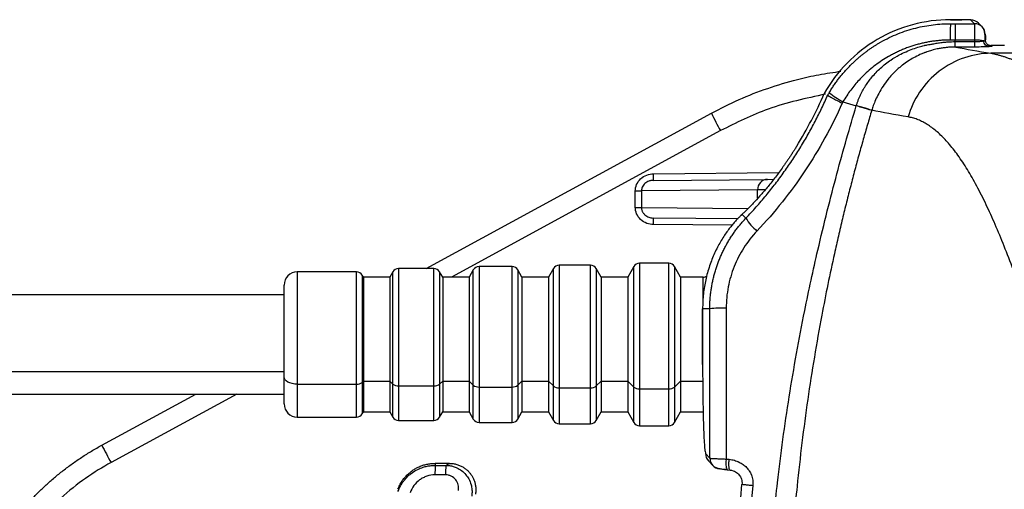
# Model space of a CAD drawing. Header units: millimetres. Extents: x 5 to 597, y 5 to 415.
# Tile 46 of 131: x 286.79 to 301.69, y 141.43 to 148.54. Entities that reach past the tile are written whole.
import ezdxf

# ---------------------------------------------------------------- set-up
doc = ezdxf.new("R2010")
doc.units = ezdxf.units.MM

msp = doc.modelspace()

# ---------------------------------------------------------------- linework, layer by layer
at = {"color": 7, "linetype": 'Continuous', "lineweight": 25}
for p, q in [((300.8744, 148.5363), (300.8744, 148.5362)), ((300.8744, 148.5363), (301.0451, 148.5363)), ((301.0451, 148.5362), (300.8744, 148.5362)), ((300.9447, 148.4758), (301.2408, 148.4758)), ((301.0451, 148.5363), (301.0451, 148.5362)), ((301.2408, 148.4758), (301.185, 148.5315)), ((301.3539, 148.429), (301.2981, 148.4848)), ((301.2454, 148.2281), (300.945, 148.2281)), ((301.2455, 148.2049), (301.2454, 148.2281)), ((301.4909, 148.1461), (301.5049, 148.1321)), ((301.6907, 148.1461), (301.4909, 148.1461)), ((316.3188, 148.0274), (301.4874, 148.0274)), ((299.2482, 147.2931), (299.4502, 147.2324)), ((292.9417, 144.7686), (297.2571, 147.1197)), ((299.6842, 147.1653), (299.6833, 147.1623)), ((298.548, 146.6205), (298.5481, 146.6205)), ((296.3796, 146.1037), (298.1069, 146.1188)), ((298.1069, 146.1188), (298.1969, 146.1195)), ((296.1062, 145.9434), (296.199, 145.9434)), ((296.1062, 145.6938), (296.1062, 145.9434)), ((297.957, 145.9588), (296.199, 145.9434)), ((296.199, 145.9434), (296.199, 145.6938)), ((296.1062, 145.6938), (296.199, 145.6938)), ((297.7277, 145.5938), (297.7065, 145.5737)), ((297.7799, 145.5312), (297.7209, 145.5869)), ((297.6608, 145.5224), (296.3796, 145.5335)), ((297.7065, 145.5738), (297.6992, 145.5661)), ((296.6117, 144.8486), (296.1697, 144.8486)), ((291.8868, 144.7186), (290.9907, 144.7186)), ((292.4369, 144.7186), (292.3907, 144.6386)), ((293.0579, 144.7686), (292.5235, 144.7686)), ((293.1907, 144.6386), (293.1445, 144.7186)), ((293.6542, 144.7486), (293.5907, 144.6386)), ((294.2406, 144.7986), (293.7408, 144.7986)), ((294.3907, 144.6386), (294.3272, 144.7486)), ((294.8657, 144.7686), (294.7907, 144.6386)), ((295.429, 144.8186), (294.9523, 144.8186)), ((295.5907, 144.6386), (295.5156, 144.7686)), ((296.0831, 144.7986), (295.9907, 144.6386)), ((296.7907, 144.6386), (296.6983, 144.7986)), ((291.9907, 144.6386), (291.9734, 144.6686)), ((292.3907, 144.6386), (291.9907, 144.6386)), ((291.9907, 144.6386), (291.9907, 143.0618)), ((292.3907, 144.6386), (292.3907, 143.0618)), ((293.5907, 144.6386), (293.1907, 144.6386)), ((293.1907, 144.6386), (293.1907, 143.0618)), ((293.5907, 144.6386), (293.5907, 143.0618)), ((294.7907, 144.6386), (294.3907, 144.6386)), ((294.3907, 144.6386), (294.3907, 143.0618)), ((294.7907, 144.6386), (294.7907, 143.0618)), ((295.9907, 144.6386), (295.5907, 144.6386)), ((295.5907, 144.6386), (295.5907, 143.0618)), ((295.9907, 144.6386), (295.9907, 143.0618)), ((297.1329, 144.6386), (296.7907, 144.6386)), ((296.7907, 144.6386), (296.7907, 143.0618)), ((290.7907, 143.1274), (290.7907, 144.5186)), ((290.7907, 144.3686), (275.7907, 144.3686)), ((297.1246, 144.1599), (297.1247, 144.1599)), ((297.1246, 143.3151), (297.1246, 144.1599)), ((297.1247, 144.1599), (297.1247, 143.3151)), ((297.233, 144.1599), (297.1247, 144.1599)), ((275.7907, 143.2092), (290.7907, 143.2092)), ((297.1246, 143.3151), (297.1247, 143.3151)), ((290.7907, 142.7186), (290.7907, 143.1274)), ((291.9907, 143.0618), (291.9734, 143.0455)), ((291.9907, 143.0618), (292.3907, 143.0618)), ((291.9907, 143.0618), (291.9907, 142.5986)), ((292.3907, 143.0618), (292.4369, 143.0182)), ((292.3907, 143.0618), (292.3907, 142.5986)), ((293.1907, 143.0618), (293.1445, 143.0182)), ((293.1907, 143.0618), (293.5907, 143.0618)), ((293.1907, 143.0618), (293.1907, 142.5986)), ((293.5907, 143.0618), (293.6542, 143.0018)), ((293.5907, 143.0618), (293.5907, 142.5986)), ((294.3907, 143.0618), (294.3272, 143.0018)), ((294.3907, 143.0618), (294.7907, 143.0618)), ((294.3907, 143.0618), (294.3907, 142.5986)), ((294.7907, 143.0618), (294.8657, 142.9909)), ((294.7907, 143.0618), (294.7907, 142.5986)), ((295.5907, 143.0618), (295.5156, 142.9909)), ((295.5907, 143.0618), (295.9907, 143.0618)), ((295.5907, 143.0618), (295.5907, 142.5986)), ((295.9907, 143.0618), (296.0831, 142.9745)), ((295.9907, 143.0618), (295.9907, 142.5986)), ((296.7907, 143.0618), (296.6983, 142.9745)), ((296.7907, 143.0618), (297.1329, 143.0618)), ((296.7907, 143.0618), (296.7907, 142.5986)), ((290.9907, 143.0182), (291.8868, 143.0182)), ((292.5235, 142.9909), (293.0579, 142.9909)), ((293.7408, 142.9745), (294.2406, 142.9745)), ((294.9523, 142.9636), (295.429, 142.9636)), ((296.1697, 142.9472), (296.6117, 142.9472)), ((275.7907, 142.8686), (290.7907, 142.8686)), ((288.0335, 142.0946), (289.4542, 142.8686)), ((290.9907, 142.5186), (291.8868, 142.5186)), ((291.9734, 142.5686), (291.9907, 142.5986)), ((291.9907, 142.5986), (292.3907, 142.5986)), ((292.3907, 142.5986), (292.4369, 142.5186)), ((292.5235, 142.4686), (293.0579, 142.4686)), ((293.1445, 142.5186), (293.1907, 142.5986)), ((293.1907, 142.5986), (293.5907, 142.5986)), ((293.5907, 142.5986), (293.6542, 142.4886)), ((294.3272, 142.4886), (294.3907, 142.5986)), ((294.3907, 142.5986), (294.7907, 142.5986)), ((294.7907, 142.5986), (294.8657, 142.4686)), ((295.5156, 142.4686), (295.5907, 142.5986)), ((295.5907, 142.5986), (295.9907, 142.5986)), ((295.9907, 142.5986), (296.0831, 142.4386)), ((296.6983, 142.4386), (296.7907, 142.5986)), ((296.7907, 142.5986), (297.1329, 142.5986)), ((293.7408, 142.4386), (294.2406, 142.4386)), ((294.9523, 142.4186), (295.429, 142.4186)), ((296.1697, 142.3886), (296.6117, 142.3886)), ((297.1699, 141.9668), (297.2351, 141.8958)), ((297.212, 141.8585), (297.2772, 141.7875)), ((297.4832, 141.8842), (297.5265, 141.8801)), ((293.2929, 141.8186), (293.0765, 141.8186)), ((293.0775, 141.7887), (293.2378, 141.7887)), ((297.4959, 141.7218), (297.5391, 141.7177)), ((293.2345, 141.6442), (293.0742, 141.6442))]:
    msp.add_line(p, q, dxfattribs=at)
at = {"color": 8, "linetype": 'Continuous', "lineweight": 25}
for p, q in [((297.3954, 146.8562), (293.3249, 144.6386)), ((296.3805, 146.2037), (298.2746, 146.2202)), ((297.957, 145.8318), (297.957, 145.9588)), ((296.199, 145.6938), (297.8137, 145.6797)), ((297.7277, 145.5938), (297.7209, 145.5869)), ((297.5738, 145.4231), (296.3805, 145.4335)), ((296.1697, 144.8486), (296.1697, 142.9472)), ((296.6117, 142.9472), (296.6117, 144.8486)), ((290.9907, 144.7186), (290.9907, 143.0182)), ((291.8868, 143.0182), (291.8868, 144.7186)), ((292.4369, 143.0182), (292.4369, 144.7186)), ((292.5235, 144.7686), (292.5235, 142.9909)), ((293.0579, 142.9909), (293.0579, 144.7686)), ((293.1445, 144.7186), (293.1445, 143.0182)), ((293.6542, 143.0018), (293.6542, 144.7486)), ((293.7408, 144.7986), (293.7408, 142.9745)), ((294.2406, 142.9745), (294.2406, 144.7986)), ((294.3272, 144.7486), (294.3272, 143.0018)), ((294.8657, 142.9909), (294.8657, 144.7686)), ((294.9523, 144.8186), (294.9523, 142.9636)), ((295.429, 142.9636), (295.429, 144.8186)), ((295.5156, 144.7686), (295.5156, 142.9909)), ((296.0831, 142.9745), (296.0831, 144.7986)), ((296.6983, 144.7986), (296.6983, 142.9745)), ((291.9734, 144.6686), (291.9734, 143.0455)), ((297.1329, 144.2779), (297.1329, 144.6386)), ((290.9907, 143.0182), (290.9907, 142.5186)), ((291.8868, 142.5186), (291.8868, 143.0182)), ((291.9734, 143.0455), (291.9734, 142.5686)), ((292.4369, 142.5186), (292.4369, 143.0182)), ((292.5235, 142.9909), (292.5235, 142.4686)), ((293.0579, 142.4686), (293.0579, 142.9909)), ((293.1445, 143.0182), (293.1445, 142.5186)), ((293.6542, 142.4886), (293.6542, 143.0018)), ((293.7408, 142.9745), (293.7408, 142.4386)), ((294.2406, 142.4386), (294.2406, 142.9745)), ((294.3272, 143.0018), (294.3272, 142.4886)), ((294.8657, 142.4686), (294.8657, 142.9909)), ((294.9523, 142.9636), (294.9523, 142.4186)), ((295.429, 142.4186), (295.429, 142.9636)), ((295.5156, 142.9909), (295.5156, 142.4686)), ((296.0831, 142.4386), (296.0831, 142.9745)), ((296.1697, 142.9472), (296.1697, 142.3886)), ((296.6117, 142.3886), (296.6117, 142.9472)), ((296.6983, 142.9745), (296.6983, 142.4386)), ((290.0761, 142.8686), (288.1718, 141.8312))]:
    msp.add_line(p, q, dxfattribs=at)
at = {"color": 7, "linetype": 'Continuous', "lineweight": 25, "flags": 128}
for points in [[(300.9448, 148.2049), (300.9449, 148.2179), (300.945, 148.2281)], [(301.2455, 148.1224), (301.0856, 148.1224), (300.9589, 148.1224)], [(290.9907, 143.0182), (290.9517, 143.0203), (290.9141, 143.0265), (290.8796, 143.0366), (290.8493, 143.0502), (290.8244, 143.0667), (290.8059, 143.0856), (290.7945, 143.1061), (290.7907, 143.1274)], [(293.0765, 141.8186), (293.077, 141.8018), (293.0775, 141.7887)], [(293.2378, 141.7887), (293.2686, 141.8054), (293.2929, 141.8186)]]:
    msp.add_lwpolyline(points, dxfattribs=at)
at = {"color": 7, "linetype": 'Continuous', "lineweight": 25}
for centre, radius, start, end in [((309.7735, 148.2769), 8.9013, 178.71943, 180.31434), ((301.1852, 148.3718), 0.1597, 45.00606, 90.07823), ((301.241, 148.3161), 0.1597, 359.91983, 44.9973), ((301.2614, 147.6421), 0.5862, 78.44377, 91.56727), ((293.0466, 150.0051), 6.4591, 328.39987, 336.3864), ((293.0466, 150.0051), 6.4592, 328.39987, 336.38636), ((299.9769, 148.6233), 1.5167, 231.84609, 241.28348), ((301.6122, 149.2378), 4.8428, 205.93608, 209.45675), ((294.9473, 146.1662), 1.4338, 357.50153, 1.49854), ((298.1127, 145.9631), 0.1557, 92.13173, 181.6045), ((294.9473, 145.471), 1.4338, 358.50146, 2.49847), ((298.4266, 145.9177), 0.7533, 210.86462, 230.46064), ((296.1697, 144.7486), 0.1, 90, 150), ((296.6117, 144.7486), 0.1, 30, 90), ((290.9907, 144.5186), 0.2, 90, 180), ((291.8868, 144.6186), 0.1, 30, 90), ((292.5235, 144.6686), 0.1, 90, 150), ((293.0579, 144.6686), 0.1, 30, 90), ((293.7408, 144.6986), 0.1, 90, 150), ((294.2406, 144.6986), 0.1, 30, 90), ((294.9523, 144.7186), 0.1, 90, 150), ((295.429, 144.7186), 0.1, 30, 90), ((297.1329, 144.7386), 0.1, 270, 302.95344), ((299.2307, 144.1599), 2.106, 178.58121, 180), ((297.4326, 142.1909), 1.9791, 88.58087, 95.78776), ((291.8934, 143.1482), 0.1302, 267.08394, 307.89993), ((292.5168, 143.1209), 0.1302, 232.10007, 272.91606), ((293.0645, 143.1209), 0.1302, 267.08394, 307.89993), ((293.7342, 143.1045), 0.1302, 232.10007, 272.91606), ((294.2472, 143.1045), 0.1302, 267.08394, 307.89993), ((294.9457, 143.0936), 0.1302, 232.10007, 272.91606), ((295.4356, 143.0936), 0.1302, 267.08394, 307.89993), ((296.163, 143.0773), 0.1302, 232.10007, 272.91606), ((296.6183, 143.0773), 0.1302, 267.08394, 307.89993), ((290.9907, 142.7186), 0.2, 180, 270), ((291.8868, 142.6186), 0.1, 270, 330), ((292.5235, 142.5686), 0.1, 210, 270), ((293.0579, 142.5686), 0.1, 270, 330), ((293.7408, 142.5386), 0.1, 210, 270), ((294.2406, 142.5386), 0.1, 270, 330), ((294.9523, 142.5186), 0.1, 210, 270), ((295.429, 142.5186), 0.1, 270, 330), ((296.1697, 142.4886), 0.1, 210, 270), ((296.6117, 142.4886), 0.1, 270, 330), ((292.3886, 144.2127), 4.8428, 205.93608, 209.45675), ((297.3295, 141.9666), 0.1597, 179.91536, 222.59377), ((297.7123, 141.8217), 0.2375, 164.73752, 204.88058), ((295.0511, 141.6718), 1.9771, 176.61182, 180.80157), ((295.2114, 141.6718), 1.9771, 176.61182, 180.80157), ((297.3948, 141.8956), 0.1597, 222.61485, 265.08072)]:
    msp.add_arc(centre, radius, start, end, dxfattribs=at)
at = {"color": 8, "linetype": 'Continuous', "lineweight": 25}
for centre, start, end in [((301.241, 148.3161), 45.00747, 90.07823), ((297.3948, 141.8956), 179.91536, 222.60436)]:
    msp.add_arc(centre, 0.1597, start, end, dxfattribs=at)
at = {"color": 7, "linetype": 'Continuous', "lineweight": 25}
for points, knots in [([(300.8744, 148.5362), (300.6815, 148.5362), (300.4878, 148.5105), (300.114, 148.4091), (299.9342, 148.3335), (299.6004, 148.1378), (299.4466, 148.0178), (299.1759, 147.7416), (299.0593, 147.5855), (298.965, 147.4177)], [0, 0, 0, 0, 0.25, 0.25, 0.5, 0.5, 0.75, 0.75, 1, 1, 1, 1]), ([(299.0399, 147.4306), (299.0516, 147.4499), (299.0746, 147.488), (299.1111, 147.5432), (299.1484, 147.5964), (299.1866, 147.6473), (299.2255, 147.6961), (299.2649, 147.7428), (299.3047, 147.7874), (299.3449, 147.8299), (299.3853, 147.8704), (299.4258, 147.9088), (299.4664, 147.9454), (299.5068, 147.98), (299.5471, 148.0128), (299.5871, 148.0439), (299.6268, 148.0732), (299.6661, 148.1008), (299.7049, 148.1269), (299.7431, 148.1514), (299.7807, 148.1744), (299.8482, 148.2138), (299.9472, 148.2657), (300.0799, 148.3241), (300.2136, 148.3726), (300.3478, 148.4114), (300.4815, 148.4408), (300.6141, 148.4611), (300.745, 148.4735), (300.8316, 148.475), (300.8744, 148.4758)], [0, 0, 0, 0, 0.0305479, 0.0605278, 0.089935, 0.118765, 0.1470139, 0.1746781, 0.2017548, 0.2282414, 0.2541364, 0.27944, 0.3041517, 0.3282712, 0.3517982, 0.3747322, 0.3970728, 0.4188197, 0.4399728, 0.4605318, 0.4804966, 0.4998673, 0.5666572, 0.6322343, 0.6966022, 0.759766, 0.8217234, 0.8824402, 0.9418772, 1, 1, 1, 1]), ([(300.9447, 148.4758), (300.9447, 148.4734), (300.9448, 148.447), (300.9449, 148.3577), (300.9449, 148.2951), (300.945, 148.2281)], [0, 0, 0, 0, 0.5, 0.5, 1, 1, 1, 1]), ([(301.185, 148.5315), (301.1844, 148.5321), (301.1809, 148.5327), (301.1667, 148.5339), (301.1559, 148.5344), (301.1288, 148.5353), (301.1125, 148.5357), (301.0787, 148.5361), (301.0613, 148.5362), (301.0451, 148.5362)], [0, 0, 0, 0, 0.25, 0.25, 0.5, 0.5, 0.75, 0.75, 1, 1, 1, 1]), ([(301.2454, 148.2281), (301.2454, 148.2358), (301.2453, 148.2516), (301.2452, 148.2755), (301.245, 148.2998), (301.2448, 148.3244), (301.2445, 148.3488), (301.2442, 148.3726), (301.2438, 148.3953), (301.2434, 148.4164), (301.243, 148.4353), (301.2425, 148.4514), (301.242, 148.4641), (301.2414, 148.473), (301.241, 148.4748), (301.2408, 148.4758)], [0, 0, 0, 0, 0.0578005, 0.118789, 0.1829651, 0.2503289, 0.32088, 0.3946182, 0.4715433, 0.551655, 0.6349529, 0.7214367, 0.8111061, 0.9039607, 1, 1, 1, 1]), ([(301.4032, 148.2058), (301.4027, 148.2288), (301.4019, 148.2743), (301.3957, 148.3354), (301.383, 148.3903), (301.3638, 148.4158), (301.3539, 148.429)], [0, 0, 0, 0, 0.2444985, 0.4843244, 0.7335511, 1, 1, 1, 1]), ([(301.4007, 148.3159), (301.4015, 148.315), (301.4025, 148.3069), (301.404, 148.2766), (301.4046, 148.2548), (301.405, 148.232)], [0, 0, 0, 0, 0.5, 0.5, 1, 1, 1, 1]), ([(300.8723, 148.228), (300.8515, 148.2278), (300.8097, 148.2273), (300.7471, 148.224), (300.6843, 148.2188), (300.6213, 148.2113), (300.5583, 148.2017), (300.4952, 148.1898), (300.4321, 148.1757), (300.3691, 148.1593), (300.3062, 148.1406), (300.2434, 148.1195), (300.181, 148.0959), (300.1188, 148.07), (300.057, 148.0415), (299.9956, 148.0105), (299.8878, 147.951), (299.7359, 147.8506), (299.5917, 147.7265), (299.4905, 147.6224), (299.4263, 147.5492), (299.3639, 147.4699), (299.3035, 147.3846), (299.2668, 147.324), (299.2482, 147.2931)], [0, 0, 0, 0, 0.0318273, 0.0637954, 0.0959219, 0.1282247, 0.1607216, 0.1934301, 0.2263681, 0.2595532, 0.2930031, 0.3267353, 0.3607675, 0.3951171, 0.4298017, 0.4648386, 0.5002451, 0.6181676, 0.7426093, 0.7905428, 0.8401866, 0.8916018, 0.9448513, 1, 1, 1, 1]), ([(299.4511, 147.2353), (299.4556, 147.2494), (299.4647, 147.2781), (299.4805, 147.3208), (299.4983, 147.364), (299.5183, 147.4073), (299.5404, 147.4508), (299.5648, 147.4943), (299.6107, 147.569), (299.6901, 147.6768), (299.8171, 147.8088), (299.9569, 147.9194), (300.0889, 147.9986), (300.201, 148.0519), (300.3028, 148.0934), (300.371, 148.1152), (300.4042, 148.1258)], [0, 0, 0, 0, 0.03275402, 0.06630521, 0.10064629, 0.13576909, 0.17166457, 0.20832287, 0.2457333, 0.36517367, 0.50308956, 0.6489429, 0.75746516, 0.84213822, 0.92293031, 1, 1, 1, 1]), ([(300.9448, 148.1223), (300.9343, 148.1221), (300.907, 148.1217), (300.8567, 148.1191), (300.7967, 148.1134), (300.7344, 148.1045), (300.6661, 148.0915), (300.5943, 148.0737), (300.5382, 148.0556), (300.5058, 148.044), (300.4943, 148.0398), (300.4808, 148.0348), (300.4633, 148.028), (300.4395, 148.0182), (300.3892, 147.9963), (300.3192, 147.9613), (300.2317, 147.9085), (300.1628, 147.8592), (300.1076, 147.8146), (300.0707, 147.7824), (300.0309, 147.7449), (299.9849, 147.698), (299.9212, 147.6244), (299.853, 147.5311), (299.7903, 147.4258), (299.7425, 147.3267), (299.7085, 147.2414), (299.6918, 147.1888), (299.6843, 147.1652)], [0, 0, 0, 0, 0.0186629, 0.0481073, 0.0886694, 0.1249133, 0.1590472, 0.2111995, 0.2552907, 0.2637913, 0.2723505, 0.2768561, 0.2891776, 0.3057359, 0.3223294, 0.3863108, 0.4442633, 0.5034309, 0.5368231, 0.570179, 0.5901287, 0.6338326, 0.6864954, 0.7624612, 0.8381452, 0.9026953, 0.9564975, 1, 1, 1, 1]), ([(300.4042, 148.1258), (300.4161, 148.1293), (300.4396, 148.1362), (300.4676, 148.1438), (300.4887, 148.1489), (300.5038, 148.1515), (300.5303, 148.156), (300.5708, 148.1636), (300.6282, 148.174), (300.6945, 148.1846), (300.7669, 148.1938), (300.8509, 148.2022), (300.9104, 148.2039), (300.9448, 148.2049)], [0, 0, 0, 0, 0.0675986, 0.1343999, 0.1589682, 0.1861733, 0.2184868, 0.3063213, 0.411549, 0.5380955, 0.6740025, 0.8113078, 1, 1, 1, 1]), ([(300.9448, 148.1223), (300.9449, 148.1231), (300.9449, 148.1313), (300.9449, 148.1623), (300.9448, 148.1842), (300.9448, 148.2049)], [0, 0, 0, 0, 0.5, 0.5, 1, 1, 1, 1]), ([(301.2455, 148.2049), (301.2507, 148.2049), (301.2611, 148.205), (301.2765, 148.2053), (301.2918, 148.2059), (301.3067, 148.2067), (301.3239, 148.208), (301.3429, 148.21), (301.3628, 148.2128), (301.3734, 148.2152), (301.3789, 148.2164)], [0, 0, 0, 0, 0.0966917, 0.1941837, 0.2925837, 0.3919964, 0.4925233, 0.6521381, 0.8212043, 1, 1, 1, 1]), ([(301.2455, 148.1224), (301.2455, 148.1231), (301.2455, 148.1313), (301.2455, 148.1623), (301.2455, 148.1843), (301.2455, 148.2049)], [0, 0, 0, 0, 0.5, 0.5, 1, 1, 1, 1]), ([(301.4623, 148.1265), (301.4385, 148.1252), (301.4055, 148.1242), (301.3306, 148.1227), (301.2882, 148.1224), (301.2455, 148.1224)], [0, 0, 0, 0, 0.5, 0.5, 1, 1, 1, 1]), ([(301.4623, 148.1265), (301.453, 148.1267), (301.4431, 148.1288), (301.4238, 148.1377), (301.4145, 148.1444), (301.3986, 148.1615), (301.392, 148.1719), (301.3827, 148.1939), (301.38, 148.2054), (301.3789, 148.2164)], [0, 0, 0, 0, 0.25, 0.25, 0.5, 0.5, 0.75, 0.75, 1, 1, 1, 1]), ([(301.4001, 148.2222), (301.4012, 148.2229), (301.4031, 148.2243), (301.4046, 148.2267), (301.4052, 148.2292), (301.405, 148.2311), (301.405, 148.232)], [0, 0, 0, 0, 0.2811582, 0.5404421, 0.7794346, 1, 1, 1, 1]), ([(301.4345, 148.161), (301.4301, 148.166), (301.4213, 148.1758), (301.4093, 148.1981), (301.4066, 148.2164), (301.4049, 148.2283)], [0, 0, 0, 0, 0.26684268, 0.5251566, 1, 1, 1, 1]), ([(301.4199, 148.1756), (301.42, 148.1756), (301.4272, 148.1647), (301.4465, 148.1557), (301.471, 148.1472), (301.4842, 148.1465), (301.4909, 148.1461)], [0, 0, 0, 0, 0.0016115, 0.4980853, 0.747642, 1, 1, 1, 1]), ([(301.5049, 148.1321), (301.5054, 148.1316), (301.5047, 148.1309), (301.5016, 148.1301), (301.4998, 148.1298), (301.4984, 148.1296), (301.4978, 148.1295), (301.4898, 148.1283), (301.4783, 148.1274), (301.4623, 148.1265)], [0, 0, 0, 0, 0.25, 0.375, 0.4375, 0.4375, 0.5, 0.5, 1, 1, 1, 1]), ([(301.4874, 148.0274), (301.3571, 148.0264), (301.2201, 148.0051), (300.9521, 147.9149), (300.8217, 147.8459), (300.5897, 147.6677), (300.4885, 147.5588), (300.3288, 147.3206), (300.2704, 147.1917), (300.2329, 147.0639)], [0, 0, 0, 0, 0.25, 0.25, 0.5, 0.5, 0.75, 0.75, 1, 1, 1, 1]), ([(301.4874, 148.0274), (301.5015, 148.0249), (301.5297, 148.0197), (301.5736, 148.0098), (301.6188, 147.9981), (301.6654, 147.9844), (301.7135, 147.9689), (301.7629, 147.9514), (301.8138, 147.9318), (301.8661, 147.9103), (301.9198, 147.8866), (301.9749, 147.8609), (302.0314, 147.833), (302.0893, 147.8029), (302.1487, 147.7706), (302.2094, 147.736), (302.2716, 147.6992), (302.3351, 147.66), (302.4001, 147.6185), (302.4665, 147.5745), (302.5343, 147.5282), (302.6035, 147.4793), (302.6741, 147.428), (302.7462, 147.3741), (302.8196, 147.3177), (302.8944, 147.2586), (302.9707, 147.1969), (303.0603, 147.1226), (303.1645, 147.0338), (303.2846, 146.9282), (303.4092, 146.8153), (303.5382, 146.6947), (303.6716, 146.5663), (303.8095, 146.4297), (303.9518, 146.2846), (304.0986, 146.1308), (304.2498, 145.9681), (304.4054, 145.796), (304.5655, 145.6144), (304.73, 145.4229), (304.8989, 145.2217), (305.0137, 145.0807), (305.0716, 145.0095)], [0, 0, 0, 0, 0.0175695, 0.0352787, 0.0531279, 0.0711176, 0.0892483, 0.1075204, 0.1259343, 0.1444905, 0.1631893, 0.1820312, 0.2010166, 0.2201458, 0.2394192, 0.2588372, 0.2784001, 0.2981082, 0.317962, 0.3379618, 0.3581078, 0.3784004, 0.39884, 0.4194267, 0.440161, 0.4610431, 0.4820733, 0.5032518, 0.5343471, 0.5661142, 0.5985541, 0.6316675, 0.6654553, 0.6999181, 0.7350568, 0.7708718, 0.807364, 0.8445338, 0.8823817, 0.9209085, 0.9601144, 1, 1, 1, 1]), ([(297.2571, 147.1197), (297.3956, 147.1909), (297.6727, 147.3333), (298.109, 147.5025), (298.5143, 147.6238), (298.8849, 147.7085), (299.1068, 147.74), (299.2184, 147.7558)], [0, 0, 0, 0, 0.2252581, 0.4505191, 0.6757831, 0.8370521, 1, 1, 1, 1]), ([(297.7799, 145.5312), (297.8063, 145.5592), (297.8589, 145.6151), (297.9358, 145.7006), (298.0112, 145.7871), (298.0847, 145.8747), (298.1565, 145.9633), (298.2265, 146.053), (298.2947, 146.1436), (298.3612, 146.2351), (298.4258, 146.3275), (298.4887, 146.4207), (298.5498, 146.5148), (298.609, 146.6096), (298.6664, 146.7051), (298.7221, 146.8014), (298.7759, 146.8983), (298.8278, 146.9958), (298.878, 147.0939), (298.9263, 147.1925), (298.973, 147.2917), (299.0026, 147.3583), (299.0174, 147.3916)], [0, 0, 0, 0, 0.0514827, 0.1028063, 0.1539714, 0.2049784, 0.2558277, 0.3065199, 0.3570555, 0.4074349, 0.4576587, 0.5077273, 0.5576414, 0.6074013, 0.6570078, 0.7064612, 0.7557622, 0.8049112, 0.853909, 0.902756, 0.9514528, 1, 1, 1, 1]), ([(299.0174, 147.3916), (299.0177, 147.3911), (299.0183, 147.3903), (299.0215, 147.3879), (299.0265, 147.3846), (299.0335, 147.3803), (299.0424, 147.375), (299.0533, 147.3687), (299.0661, 147.3615), (299.0809, 147.3534), (299.0991, 147.3436), (299.1225, 147.3311), (299.1534, 147.3147), (299.1916, 147.2947), (299.2206, 147.2798), (299.2358, 147.2719)], [0, 0, 0, 0, 0.0583905, 0.1183136, 0.1796242, 0.2421511, 0.3056986, 0.3700494, 0.4349686, 0.5002084, 0.5678942, 0.6532686, 0.7552479, 0.8718409, 1, 1, 1, 1]), ([(299.2358, 147.2719), (299.1564, 147.0919), (299.0694, 146.916), (298.8819, 146.5744), (298.7813, 146.4085), (298.459, 145.9247), (298.217, 145.621), (297.947, 145.3367)], [0, 0, 0, 0, 0.25, 0.25, 0.5, 0.5, 1, 1, 1, 1]), ([(298.071, 138.3186), (298.0712, 138.3939), (298.0716, 138.5466), (298.0747, 138.7788), (298.0797, 139.0175), (298.0871, 139.2626), (298.097, 139.5141), (298.1095, 139.7719), (298.1247, 140.0361), (298.1428, 140.3066), (298.1811, 140.8047), (298.2642, 141.6479), (298.4263, 142.833), (298.6381, 144.0064), (298.8413, 144.9424), (299.0076, 145.6326), (299.1535, 146.1944), (299.2998, 146.7246), (299.401, 147.0664), (299.4502, 147.2324)], [0, 0, 0, 0, 0.0249432, 0.0506023, 0.0769772, 0.1040675, 0.1318732, 0.1603938, 0.1896291, 0.2195788, 0.2502426, 0.3551741, 0.5003421, 0.646575, 0.7502385, 0.8177395, 0.8818644, 0.9426167, 1, 1, 1, 1]), ([(299.6833, 147.1623), (299.6785, 147.1638), (299.6696, 147.1665), (299.6428, 147.1745), (299.6249, 147.1799), (299.5822, 147.1927), (299.5574, 147.2002), (299.5049, 147.2159), (299.4772, 147.2243), (299.4502, 147.2324)], [0, 0, 0, 0, 0.25, 0.25, 0.5, 0.5, 0.75, 0.75, 1, 1, 1, 1]), ([(299.6842, 147.1653), (299.6794, 147.1667), (299.6705, 147.1693), (299.6437, 147.1774), (299.6258, 147.1827), (299.5831, 147.1956), (299.5583, 147.203), (299.5058, 147.2188), (299.4782, 147.2271), (299.4511, 147.2352)], [0, 0, 0, 0, 0.25, 0.25, 0.5, 0.5, 0.75, 0.75, 1, 1, 1, 1]), ([(299.6833, 147.1623), (299.6619, 147.0907), (299.6186, 146.9455), (299.5549, 146.7241), (299.4911, 146.4962), (299.4276, 146.2618), (299.3643, 146.0208), (299.3015, 145.7732), (299.2394, 145.519), (299.178, 145.2581), (299.0687, 144.7739), (298.9006, 143.9519), (298.7052, 142.7786), (298.5612, 141.608), (298.4829, 140.7009), (298.4431, 140.0773), (298.4205, 139.6091), (298.4055, 139.1609), (298.3968, 138.733), (298.3957, 138.4545), (298.3952, 138.3186)], [0, 0, 0, 0, 0.0249946, 0.0506829, 0.0770665, 0.1041469, 0.1319256, 0.1604038, 0.1895829, 0.219464, 0.2500483, 0.3556438, 0.5000648, 0.6478185, 0.7500435, 0.8045694, 0.8568363, 0.906835, 0.9545582, 1, 1, 1, 1]), ([(302.5371, 142.6058), (302.5232, 142.6507), (302.4953, 142.7404), (302.4539, 142.873), (302.4127, 143.0041), (302.3718, 143.1335), (302.3312, 143.2612), (302.2908, 143.3873), (302.2154, 143.6211), (302.1069, 143.9515), (301.9191, 144.5003), (301.6902, 145.1191), (301.4603, 145.6525), (301.2745, 146.0219), (301.1321, 146.2714), (300.9888, 146.488), (300.8702, 146.6389), (300.7771, 146.741), (300.7101, 146.807), (300.6429, 146.8656), (300.5755, 146.917), (300.5077, 146.9611), (300.4397, 146.998), (300.3712, 147.0275), (300.3024, 147.0502), (300.2561, 147.0593), (300.2329, 147.0639)], [0, 0, 0, 0, 0.0175704, 0.0351222, 0.0526568, 0.0701759, 0.0876811, 0.1051739, 0.1226559, 0.1862486, 0.2487499, 0.3743437, 0.4971097, 0.5607354, 0.6237604, 0.686324, 0.7485665, 0.7770263, 0.8053212, 0.8334658, 0.8614745, 0.8893623, 0.9171438, 0.9448339, 0.9724477, 1, 1, 1, 1]), ([(298.5481, 146.6205), (298.5391, 146.606), (298.5213, 146.5772), (298.4941, 146.5344), (298.4667, 146.492), (298.4391, 146.4501), (298.4113, 146.4087), (298.3832, 146.3678), (298.355, 146.3274), (298.2983, 146.2477), (298.2124, 146.1326), (298.0996, 145.9919), (297.991, 145.8652), (297.9066, 145.773), (297.8439, 145.7075), (297.7997, 145.6628), (297.7583, 145.6221), (297.7334, 145.5987), (297.7209, 145.5869)], [0, 0, 0, 0, 0.0315751, 0.0630079, 0.0943324, 0.1255828, 0.1567938, 0.1879999, 0.2192358, 0.2505362, 0.3754275, 0.500384, 0.6249079, 0.7499188, 0.8123946, 0.874723, 0.93717, 1, 1, 1, 1]), ([(296.1062, 145.9434), (296.1062, 145.9739), (296.112, 146.0068), (296.1387, 146.0706), (296.1596, 146.1012), (296.2131, 146.1519), (296.2455, 146.1719), (296.3131, 146.1976), (296.3481, 146.2034), (296.3805, 146.2037)], [0, 0, 0, 0, 0.25, 0.25, 0.5, 0.5, 0.75, 0.75, 1, 1, 1, 1]), ([(296.3796, 146.1037), (296.3726, 146.1034), (296.3593, 146.1029), (296.3411, 146.0999), (296.326, 146.0963), (296.305, 146.0896), (296.2795, 146.0776), (296.2507, 146.0567), (296.2277, 146.0317), (296.211, 146.0032), (296.2009, 145.9736), (296.1996, 145.9534), (296.199, 145.9434)], [0, 0, 0, 0, 0.0802803, 0.1497653, 0.2084543, 0.2563489, 0.3987535, 0.5239296, 0.6548736, 0.776526, 0.8896201, 1, 1, 1, 1]), ([(296.3805, 145.4335), (296.3481, 145.4338), (296.3131, 145.4397), (296.2455, 145.4654), (296.2131, 145.4853), (296.1596, 145.536), (296.1387, 145.5667), (296.112, 145.6304), (296.1062, 145.6633), (296.1062, 145.6938)], [0, 0, 0, 0, 0.25, 0.25, 0.5, 0.5, 0.75, 0.75, 1, 1, 1, 1]), ([(296.199, 145.6938), (296.1992, 145.6881), (296.1996, 145.6767), (296.2029, 145.6595), (296.2082, 145.6425), (296.2158, 145.6259), (296.2256, 145.6099), (296.2376, 145.5947), (296.2548, 145.5776), (296.2795, 145.5596), (296.3097, 145.5455), (296.3438, 145.5358), (296.3664, 145.5344), (296.3796, 145.5335)], [0, 0, 0, 0, 0.06291165, 0.12715371, 0.19297651, 0.26061281, 0.33027718, 0.40216604, 0.47645817, 0.60153578, 0.74395754, 0.85040008, 1, 1, 1, 1]), ([(297.6992, 145.5661), (297.6932, 145.5603), (297.6813, 145.5487), (297.6625, 145.5296), (297.6431, 145.5093), (297.6232, 145.4877), (297.6027, 145.4647), (297.5817, 145.4402), (297.5604, 145.4144), (297.5386, 145.387), (297.4917, 145.3255), (297.4183, 145.2185), (297.3252, 145.0502), (297.2437, 144.8594), (297.1915, 144.6889), (297.1605, 144.5473), (297.1429, 144.4403), (297.1301, 144.328), (297.127, 144.2512), (297.1254, 144.2121)], [0, 0, 0, 0, 0.0278671, 0.0556528, 0.0833907, 0.1111144, 0.1388576, 0.166654, 0.1945372, 0.2225404, 0.2506964, 0.3746725, 0.5000175, 0.6225962, 0.7497556, 0.808937, 0.8702802, 0.9339261, 1, 1, 1, 1]), ([(297.233, 144.1599), (297.2332, 144.1814), (297.2336, 144.2244), (297.2368, 144.2889), (297.2419, 144.3534), (297.2492, 144.4178), (297.2586, 144.482), (297.2702, 144.5461), (297.2838, 144.6098), (297.2996, 144.6732), (297.3174, 144.7361), (297.3374, 144.7985), (297.3594, 144.8604), (297.3836, 144.9216), (297.4097, 144.982), (297.438, 145.0417), (297.4682, 145.1005), (297.5005, 145.1584), (297.5347, 145.2153), (297.5708, 145.2711), (297.6089, 145.3257), (297.6489, 145.3791), (297.6907, 145.4313), (297.7342, 145.4822), (297.7647, 145.5148), (297.7799, 145.5312)], [0, 0, 0, 0, 0.0425822, 0.0852411, 0.1279772, 0.1707915, 0.2136845, 0.256657, 0.2997096, 0.3428431, 0.3860582, 0.4293555, 0.4727357, 0.5161995, 0.5597474, 0.6033803, 0.6470987, 0.6909032, 0.7347945, 0.7787733, 0.8228401, 0.8669956, 0.9112403, 0.9555749, 1, 1, 1, 1]), ([(297.947, 145.3367), (297.8727, 145.2585), (297.8059, 145.173), (297.6907, 144.9929), (297.642, 144.898), (297.5822, 144.7482), (297.5645, 144.6968), (297.5344, 144.5936), (297.5219, 144.5416), (297.4917, 144.3842), (297.4816, 144.2777), (297.4816, 144.1694)], [0, 0, 0, 0, 0.25, 0.25, 0.5, 0.5, 0.625, 0.625, 0.75, 0.75, 1, 1, 1, 1]), ([(297.1247, 143.3151), (297.1247, 143.2372), (297.125, 143.1565), (297.126, 142.9931), (297.1268, 142.9105), (297.129, 142.748), (297.1304, 142.6681), (297.1337, 142.5165), (297.1357, 142.4448), (297.14, 142.3141), (297.1425, 142.2552), (297.1476, 142.1532), (297.1503, 142.1102), (297.1559, 142.0413), (297.1587, 142.0154), (297.1644, 141.9796), (297.1672, 141.9697), (297.1699, 141.9668)], [0, 0, 0, 0, 0.125, 0.125, 0.25, 0.25, 0.375, 0.375, 0.5, 0.5, 0.625, 0.625, 0.75, 0.75, 0.875, 0.875, 1, 1, 1, 1]), ([(285.7907, 138.3186), (285.7909, 138.3499), (285.7913, 138.4124), (285.7945, 138.5063), (285.7996, 138.6004), (285.8068, 138.6945), (285.8161, 138.7885), (285.8275, 138.8826), (285.841, 138.9766), (285.8566, 139.0705), (285.8743, 139.1641), (285.8941, 139.2576), (285.916, 139.3508), (285.9401, 139.4437), (285.9663, 139.5362), (285.9946, 139.6282), (286.025, 139.7199), (286.0576, 139.8109), (286.0922, 139.9015), (286.129, 139.9913), (286.1678, 140.0806), (286.2088, 140.1691), (286.2518, 140.2568), (286.297, 140.3437), (286.3441, 140.4297), (286.402, 140.5297), (286.4723, 140.6436), (286.5571, 140.7705), (286.6476, 140.896), (286.7439, 141.02), (286.8461, 141.142), (286.9543, 141.2617), (287.0684, 141.3789), (287.1886, 141.4931), (287.3147, 141.604), (287.4468, 141.7112), (287.5848, 141.8144), (287.7287, 141.9131), (287.8781, 142.0075), (287.9815, 142.0654), (288.0335, 142.0946)], [0, 0, 0, 0, 0.0203407, 0.0407242, 0.0611505, 0.0816196, 0.1021316, 0.1226863, 0.1432839, 0.1639243, 0.1846075, 0.2053335, 0.2261024, 0.2469141, 0.2677686, 0.288666, 0.3096062, 0.3305892, 0.3516151, 0.3726839, 0.3937954, 0.4149499, 0.4361471, 0.4573873, 0.4786703, 0.4999961, 0.5326203, 0.5657199, 0.5992949, 0.6333454, 0.6678713, 0.7028726, 0.7383494, 0.7743017, 0.8107294, 0.8476326, 0.8850112, 0.9228654, 0.9611949, 1, 1, 1, 1]), ([(297.2351, 141.8958), (297.2356, 141.8958), (297.2366, 141.8956), (297.2408, 141.8953), (297.2475, 141.8949), (297.2574, 141.8943), (297.2707, 141.8936), (297.2877, 141.8928), (297.3097, 141.8918), (297.3371, 141.8905), (297.3714, 141.889), (297.409, 141.8873), (297.4472, 141.8857), (297.4719, 141.8846), (297.4832, 141.8842)], [0, 0, 0, 0, 0.0591699, 0.1225523, 0.1901649, 0.2619477, 0.3377471, 0.4173015, 0.5002321, 0.6010397, 0.7006499, 0.8154123, 0.9150577, 1, 1, 1, 1]), ([(297.5401, 141.7177), (297.5367, 141.7173), (297.5334, 141.7205), (297.5277, 141.736), (297.5255, 141.7484), (297.5228, 141.7804), (297.5224, 141.7998), (297.5233, 141.8402), (297.5247, 141.861), (297.5265, 141.8801)], [0, 0, 0, 0, 0.25, 0.25, 0.5, 0.5, 0.75, 0.75, 1, 1, 1, 1]), ([(297.5265, 141.8801), (297.5534, 141.8775), (297.5795, 141.8726), (297.6174, 141.8618), (297.636, 141.8556), (297.6571, 141.8469), (297.666, 141.8429), (297.6719, 141.8401), (297.6752, 141.8385), (297.6989, 141.8268), (297.7286, 141.8089), (297.7551, 141.7878), (297.7722, 141.773), (297.7801, 141.7655), (297.8045, 141.7402), (297.8188, 141.7223), (297.8373, 141.6938), (297.8458, 141.6792), (297.8545, 141.6615), (297.8585, 141.6524), (297.8601, 141.6485), (297.8612, 141.6459), (297.8616, 141.6449), (297.883, 141.5915), (297.8905, 141.5374), (297.8847, 141.4809)], [0, 0, 0, 0, 0.125, 0.125, 0.1875, 0.21875, 0.234375, 0.234375, 0.25, 0.25, 0.375, 0.4375, 0.4375, 0.5, 0.5, 0.625, 0.625, 0.6875, 0.71875, 0.734375, 0.7421875, 0.7421875, 0.75, 0.75, 1, 1, 1, 1]), ([(288.1718, 141.8312), (287.9147, 141.6911), (287.6558, 141.5133), (287.1645, 141.0713), (286.9325, 140.8068), (286.6345, 140.3495), (286.5436, 140.1871), (286.3835, 139.8455), (286.3143, 139.6663), (286.2017, 139.2956), (286.1584, 139.1041), (286.1002, 138.7146), (286.0854, 138.5166), (286.0854, 138.1206), (286.1002, 137.9226), (286.1584, 137.5332), (286.2017, 137.3417), (286.3143, 136.9709), (286.3835, 136.7917), (286.5436, 136.4501), (286.6345, 136.2877), (286.9325, 135.8304), (287.1645, 135.5659), (287.6558, 135.1239), (287.9147, 134.9461), (288.1718, 134.8061)], [0, 0, 0, 0, 0.125, 0.125, 0.25, 0.25, 0.3125, 0.3125, 0.375, 0.375, 0.4375, 0.4375, 0.5, 0.5, 0.5625, 0.5625, 0.625, 0.625, 0.6875, 0.6875, 0.75, 0.75, 0.875, 0.875, 1, 1, 1, 1]), ([(292.5137, 141.4259), (292.5178, 141.4366), (292.5261, 141.4579), (292.5407, 141.489), (292.557, 141.5191), (292.5749, 141.5481), (292.5943, 141.5759), (292.615, 141.6023), (292.6369, 141.6273), (292.6599, 141.6507), (292.6838, 141.6725), (292.7084, 141.6926), (292.7407, 141.7165), (292.7826, 141.7427), (292.8356, 141.7692), (292.8924, 141.7908), (292.9521, 141.8066), (293.0138, 141.8167), (293.0556, 141.818), (293.0765, 141.8186)], [0, 0, 0, 0, 0.0470129, 0.0940058, 0.1408826, 0.1875476, 0.2339069, 0.2798694, 0.3253475, 0.370258, 0.414523, 0.4580704, 0.5008342, 0.5795697, 0.6607413, 0.7438997, 0.828536, 0.9140961, 1, 1, 1, 1]), ([(292.5142, 141.3926), (292.518, 141.4028), (292.5256, 141.4226), (292.5384, 141.4505), (292.5515, 141.4758), (292.5645, 141.4985), (292.5772, 141.5186), (292.5893, 141.5361), (292.616, 141.5725), (292.6609, 141.6227), (292.7322, 141.6815), (292.8099, 141.728), (292.8861, 141.7589), (292.9551, 141.777), (293.0161, 141.7869), (293.0571, 141.7881), (293.0775, 141.7887)], [0, 0, 0, 0, 0.045036, 0.0872104, 0.1263403, 0.1622706, 0.1948721, 0.2240396, 0.2496892, 0.3802972, 0.4992229, 0.6267567, 0.748935, 0.8331707, 0.9170034, 1, 1, 1, 1]), ([(293.2378, 141.7887), (293.2473, 141.7885), (293.2663, 141.7881), (293.2948, 141.7849), (293.3233, 141.7797), (293.3515, 141.7724), (293.3791, 141.763), (293.4226, 141.7446), (293.4806, 141.7096), (293.5411, 141.652), (293.5906, 141.5798), (293.6222, 141.5019), (293.635, 141.4258), (293.6355, 141.3681), (293.6312, 141.3366), (293.6295, 141.324)], [0, 0, 0, 0, 0.0409035, 0.0822948, 0.1240588, 0.1660729, 0.2082097, 0.2503388, 0.3704457, 0.4999078, 0.6101827, 0.7497595, 0.8620532, 0.9444672, 1, 1, 1, 1]), ([(293.2929, 141.8186), (293.3024, 141.8184), (293.3214, 141.818), (293.3498, 141.8149), (293.3778, 141.8098), (293.4053, 141.8028), (293.4319, 141.794), (293.4576, 141.7835), (293.482, 141.7714), (293.5051, 141.758), (293.5267, 141.7435), (293.5468, 141.728), (293.5653, 141.7118), (293.5821, 141.6952), (293.6021, 141.673), (293.6248, 141.6433), (293.6484, 141.6038), (293.6682, 141.5596), (293.683, 141.5113), (293.6916, 141.4602), (293.694, 141.4074), (293.6897, 141.3724), (293.6875, 141.3548)], [0, 0, 0, 0, 0.0411786, 0.082442, 0.1236367, 0.1646076, 0.2052008, 0.2452668, 0.2846627, 0.3232545, 0.3609194, 0.3975466, 0.4330386, 0.4673118, 0.500296, 0.5624988, 0.6289301, 0.6990294, 0.7720794, 0.8472284, 0.9235303, 1, 1, 1, 1]), ([(297.2773, 141.7875), (297.2891, 141.7777), (297.3123, 141.7584), (297.3642, 141.7425), (297.4236, 141.7315), (297.4686, 141.7268), (297.4915, 141.7244)], [0, 0, 0, 0, 0.2616513, 0.50990483, 0.75161341, 1, 1, 1, 1]), ([(297.4968, 141.7218), (297.4652, 141.7247), (297.4365, 141.7278), (297.3944, 141.7332), (297.3822, 141.7353), (297.3811, 141.7366)], [0, 0, 0, 0, 0.5, 0.5, 1, 1, 1, 1]), ([(297.5401, 141.7177), (297.5732, 141.7145), (297.6001, 141.704), (297.6454, 141.6772), (297.6637, 141.6605), (297.693, 141.6234), (297.7042, 141.6029), (297.7192, 141.5565), (297.7238, 141.5309), (297.7204, 141.4975)], [0, 0, 0, 0, 0.25, 0.25, 0.5, 0.5, 0.75, 0.75, 1, 1, 1, 1]), ([(293.0742, 141.6442), (293.0323, 141.6442), (292.9904, 141.6373), (292.9317, 141.6178), (292.9127, 141.6099), (292.8761, 141.5909), (292.8583, 141.5799), (292.8087, 141.5436), (292.7796, 141.5145), (292.7312, 141.4489), (292.7123, 141.4133), (292.6987, 141.375)], [0, 0, 0, 0, 0.25, 0.25, 0.375, 0.375, 0.5, 0.5, 0.75, 0.75, 1, 1, 1, 1]), ([(293.4288, 141.407), (293.4336, 141.4356), (293.4325, 141.4645), (293.4186, 141.5206), (293.4057, 141.5469), (293.3699, 141.5923), (293.3466, 141.6113), (293.3072, 141.6307), (293.293, 141.6358), (293.2642, 141.6425), (293.2495, 141.6442), (293.2345, 141.6442)], [0, 0, 0, 0, 0.25, 0.25, 0.5, 0.5, 0.75, 0.75, 0.875, 0.875, 1, 1, 1, 1]), ([(297.8847, 141.4809), (297.8633, 141.483), (297.8411, 141.4853), (297.7995, 141.4895), (297.7803, 141.4914), (297.749, 141.4946), (297.7372, 141.4958), (297.7225, 141.4973), (297.7197, 141.4976), (297.7204, 141.4975)], [0, 0, 0, 0, 0.25, 0.25, 0.5, 0.5, 0.75, 0.75, 1, 1, 1, 1])]:
    msp.add_open_spline(points, degree=3, knots=knots, dxfattribs=at)
for points in [[(300.8744, 148.4758), (300.8978, 148.4758), (300.9212, 148.4758), (300.9447, 148.4758)], [(300.945, 148.2281), (300.9207, 148.2281), (300.8965, 148.2281), (300.8723, 148.228)], [(300.9448, 148.2049), (301.0451, 148.2049), (301.1453, 148.2049), (301.2455, 148.2049)], [(300.9584, 148.1224), (300.9539, 148.1224), (300.9494, 148.1223), (300.9448, 148.1223)], [(300.9589, 148.1224), (301.1163, 148.0905), (301.2926, 148.0589), (301.4874, 148.0274)], [(298.9649, 147.4177), (298.9649, 147.4177), (298.9649, 147.4177), (298.965, 147.4177)], [(299.0173, 147.3916), (299.0247, 147.4047), (299.0323, 147.4177), (299.0399, 147.4306)], [(299.0174, 147.3916), (299.0174, 147.3916), (299.0174, 147.3916), (299.0173, 147.3916)], [(299.2482, 147.2931), (299.244, 147.2861), (299.2399, 147.279), (299.2358, 147.2719)], [(299.4502, 147.2324), (299.4505, 147.2334), (299.4508, 147.2344), (299.4511, 147.2353)], [(300.2329, 147.0639), (300.0299, 147.0977), (299.8469, 147.1315), (299.6842, 147.1653)], [(297.7209, 145.5869), (297.7134, 145.5798), (297.7062, 145.5728), (297.6992, 145.5661)], [(297.2351, 141.8958), (297.2346, 142.6507), (297.2339, 143.4054), (297.233, 144.1599)], [(297.4816, 144.1694), (297.4823, 143.4078), (297.4828, 142.646), (297.4832, 141.8842)], [(297.5598, 138.3186), (297.5598, 139.38), (297.6134, 140.4415), (297.7204, 141.4975)], [(297.8847, 141.4809), (297.7783, 140.4304), (297.7249, 139.3745), (297.7249, 138.3186)]]:
    msp.add_open_spline(points, degree=3, dxfattribs=at)
at = {"color": 8, "linetype": 'Continuous', "lineweight": 25}
for points, knots in [([(301.3789, 148.2164), (301.3815, 148.2168), (301.3865, 148.2176), (301.3924, 148.219), (301.397, 148.2205), (301.3991, 148.2216), (301.4001, 148.2222)], [0, 0, 0, 0, 0.2769568, 0.5358993, 0.7768066, 1, 1, 1, 1]), ([(301.5049, 148.1321), (301.4905, 148.1336), (301.4626, 148.1365), (301.4422, 148.1557), (301.4324, 148.165)], [0, 0, 0, 0, 0.51660057, 1, 1, 1, 1]), ([(298.9828, 147.4079), (298.6903, 147.3455), (298.1378, 147.2276), (297.6329, 146.975), (297.3954, 146.8562)], [0, 0, 0, 0, 0.5295963, 1, 1, 1, 1]), ([(298.0698, 145.9596), (298.0598, 145.9595), (298.0066, 145.9591), (297.9792, 145.9589), (297.957, 145.9588)], [0, 0, 0, 0, 0.188156, 1, 1, 1, 1])]:
    msp.add_open_spline(points, degree=3, knots=knots, dxfattribs=at)

doc.saveas('drawing.dxf')
